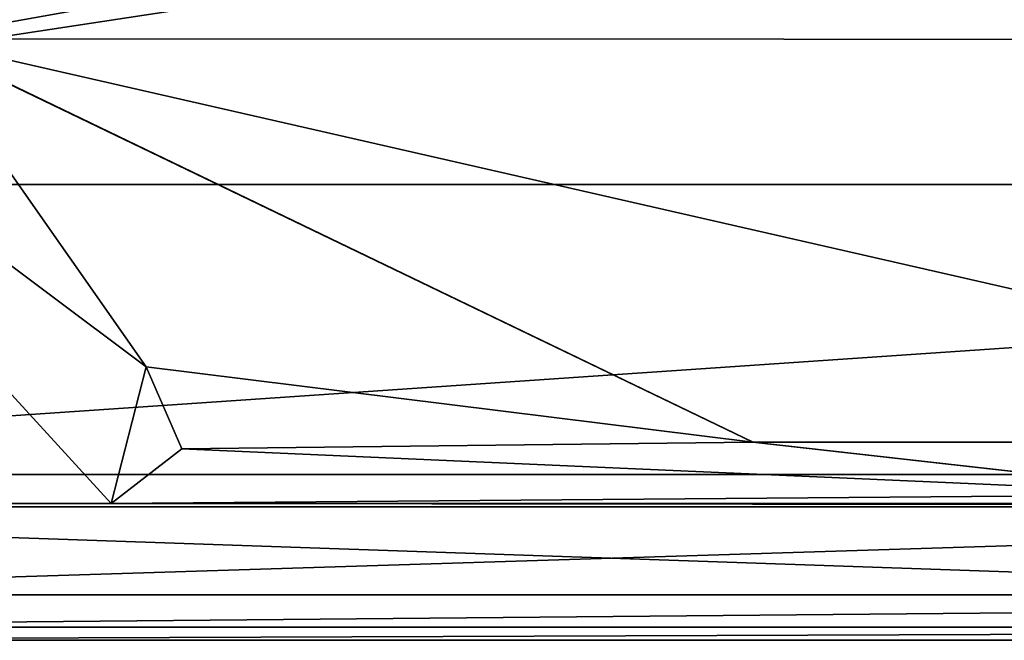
# Model space of a CAD drawing. Header units: millimetres. Extents: x -24 to 136, y -24 to 24.
# Tile 2 of 88: x -13.14 to -2.34, y -24.5 to -17.69. Entities that reach past the tile are written whole.
import ezdxf

# ---------------------------------------------------------------- set-up
doc = ezdxf.new("R2010")
doc.units = ezdxf.units.MM
doc.header["$LTSCALE"] = 101.851852
for name, color, linetype in [('346', 7, 'CONTINUOUS'), ('355', 7, 'CONTINUOUS'), ('356', 7, 'CONTINUOUS'), ('363', 7, 'CONTINUOUS'), ('365', 7, 'CONTINUOUS'), ('366', 7, 'CONTINUOUS'), ('397', 7, 'CONTINUOUS'), ('398', 7, 'CONTINUOUS'), ('399', 7, 'CONTINUOUS'), ('403', 7, 'CONTINUOUS')]:
    doc.layers.add(name, color=color, linetype=linetype)

msp = doc.modelspace()

# ---------------------------------------------------------------- linework, layer by layer
at = {"layer": '346', "linetype": 'CONTINUOUS'}
for points in [[(-13.726, -7.927, 5), (-24, -19.5, 5), (-7.925, -13.727, 5), (-13.726, -7.927, 5)], [(-7.925, -13.727, 5), (-24, -19.5, 5), (-0.008, -15.85, 5), (-7.925, -13.727, 5)], [(-24, -19.5, 5), (24, -19.5, 5), (-0.008, -15.85, 5), (-24, -19.5, 5)], [(-22.682, -22.682, 5), (24, -19.5, 5), (-24, -19.5, 5), (-22.682, -22.682, 5)], [(22.682, -22.682, 5), (24, -19.5, 5), (-22.682, -22.682, 5), (22.682, -22.682, 5)], [(-19.5, -24, 5), (22.682, -22.682, 5), (-22.682, -22.682, 5), (-19.5, -24, 5)], [(19.5, -24, 5), (22.682, -22.682, 5), (-19.5, -24, 5), (19.5, -24, 5)]]:
    msp.add_3dface(points, dxfattribs=at)
at = {"layer": '355', "linetype": 'CONTINUOUS'}
for points in [[(19.5, -24, 5), (-19.5, -24, 5), (-19.5, -24.354, 4.854), (19.5, -24, 5)], [(19.5, -24, 5), (-19.5, -24.354, 4.854), (19.5, -24.354, 4.854), (19.5, -24, 5)], [(-19.5, -24.354, 4.854), (-19.5, -24.5, 4.5), (19.5, -24.354, 4.854), (-19.5, -24.354, 4.854)], [(-19.5, -24.5, 4.5), (19.5, -24.5, 4.5), (19.5, -24.354, 4.854), (-19.5, -24.5, 4.5)]]:
    msp.add_3dface(points, dxfattribs=at)
at = {"layer": '356', "linetype": 'CONTINUOUS'}
for points in [[(-19.5, -24.5, 4.5), (-19.5, -24.5), (19.5, -24.5), (-19.5, -24.5, 4.5)], [(19.5, -24.5, 4.5), (-19.5, -24.5, 4.5), (19.5, -24.5), (19.5, -24.5, 4.5)]]:
    msp.add_3dface(points, dxfattribs=at)
at = {"layer": '363', "linetype": 'CONTINUOUS'}
for points in [[(-17.324, -17.324), (-14.268, -17.911), (-11.751, -21.498), (-17.324, -17.324)], [(-14.268, -17.911), (-5.1, -22.325), (-11.751, -21.498), (-14.268, -17.911)], [(-11.751, -21.498), (-5.1, -22.325), (-11.36, -22.398), (-11.751, -21.498)], [(-5.1, -22.325), (-0.004, -22.9), (-11.36, -22.398), (-5.1, -22.325)], [(-11.36, -22.398), (-0.004, -22.9), (-12.135, -23), (-11.36, -22.398)], [(-0.004, -22.9), (12.135, -23), (-12.135, -23), (-0.004, -22.9)], [(-19.5, -23), (-12.135, -23), (-23.035, -23.036), (-19.5, -23)], [(23.036, -23.035), (-23.035, -23.036), (-12.135, -23), (23.036, -23.035)], [(19.5, -24.5), (-23.035, -23.036), (23.036, -23.035), (19.5, -24.5)], [(-19.5, -24.5), (-23.035, -23.036), (19.5, -24.5), (-19.5, -24.5)], [(12.135, -23), (23.036, -23.035), (-12.135, -23), (12.135, -23)]]:
    msp.add_3dface(points, dxfattribs=at)
at = {"layer": '365', "linetype": 'CONTINUOUS'}
for points in [[(-14.279, -17.903, 3.2), (-20.631, -9.939, 3.2), (0, -15.35, 3.2), (-14.279, -17.903, 3.2)], [(14.268, -17.911, 3.2), (-14.279, -17.903, 3.2), (0, -15.35, 3.2), (14.268, -17.911, 3.2)], [(-5.098, -22.325, 3.2), (-14.279, -17.903, 3.2), (5.1, -22.325, 3.2), (-5.098, -22.325, 3.2)], [(5.1, -22.325, 3.2), (-14.279, -17.903, 3.2), (14.268, -17.911, 3.2), (5.1, -22.325, 3.2)], [(0.004, -22.9, 3.2), (-5.098, -22.325, 3.2), (5.1, -22.325, 3.2), (0.004, -22.9, 3.2)]]:
    msp.add_3dface(points, dxfattribs=at)
at = {"layer": '366', "linetype": 'CONTINUOUS'}
for points in [[(-14.268, -17.911), (-14.279, -17.903, 3.2), (-5.098, -22.325, 3.2), (-14.268, -17.911)], [(-5.1, -22.325), (-14.268, -17.911), (-5.098, -22.325, 3.2), (-5.1, -22.325)], [(-0.004, -22.9), (-5.1, -22.325), (-5.098, -22.325, 3.2), (-0.004, -22.9)], [(-0.004, -22.9), (-5.098, -22.325, 3.2), (0.004, -22.9, 3.2), (-0.004, -22.9)]]:
    msp.add_3dface(points, dxfattribs=at)
at = {"layer": '397', "linetype": 'CONTINUOUS'}
for points in [[(-17.324, -17.324), (-11.751, -21.498), (-17.324, -17.324, 3.5), (-17.324, -17.324)], [(-17.324, -17.324, 3.5), (-11.751, -21.498), (-11.751, -21.498, 3.5), (-17.324, -17.324, 3.5)]]:
    msp.add_3dface(points, dxfattribs=at)
at = {"layer": '398', "linetype": 'CONTINUOUS'}
for points in [[(-11.751, -21.498), (-11.36, -22.398), (-11.751, -21.498, 3.5), (-11.751, -21.498)], [(-11.751, -21.498, 3.5), (-11.36, -22.398), (-11.36, -22.398, 3.5), (-11.751, -21.498, 3.5)], [(-11.36, -22.398), (-12.135, -23), (-11.36, -22.398, 3.5), (-11.36, -22.398)], [(-12.135, -23), (-12.135, -23, 3.5), (-11.36, -22.398, 3.5), (-12.135, -23)]]:
    msp.add_3dface(points, dxfattribs=at)
at = {"layer": '399', "linetype": 'CONTINUOUS'}
for points in [[(-17.324, -17.324, 3.5), (-12.135, -23, 3.5), (-19.5, -23, 3.5), (-17.324, -17.324, 3.5)], [(-17.324, -17.324, 3.5), (-11.751, -21.498, 3.5), (-12.135, -23, 3.5), (-17.324, -17.324, 3.5)], [(-12.135, -23, 3.5), (-11.751, -21.498, 3.5), (-11.36, -22.398, 3.5), (-12.135, -23, 3.5)]]:
    msp.add_3dface(points, dxfattribs=at)
at = {"layer": '403', "linetype": 'CONTINUOUS'}
for points in [[(-12.135, -23), (-19.5, -23), (-12.135, -23, 3.5), (-12.135, -23)], [(-12.135, -23, 3.5), (-19.5, -23), (-19.5, -23, 3.5), (-12.135, -23, 3.5)]]:
    msp.add_3dface(points, dxfattribs=at)

doc.saveas('drawing.dxf')
